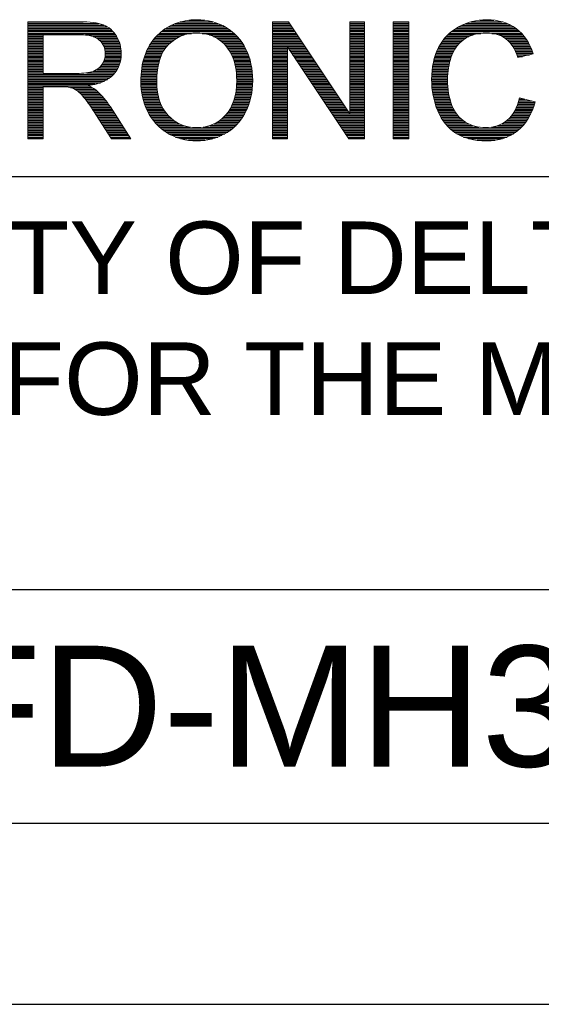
# Model space of a CAD drawing. Header units: millimetres. Extents: x 10777 to 12153, y -350 to 623.
# Tile 24 of 59: x 11211 to 11282, y -350 to -216. Entities that reach past the tile are written whole.
import ezdxf
from ezdxf.enums import TextEntityAlignment as Align

# ---------------------------------------------------------------- set-up
doc = ezdxf.new("R2010")
doc.units = ezdxf.units.MM
doc.layers.add('DIM', color=7, linetype='Continuous')
doc.styles.add('TEXTSTYLE_1', font='arial.ttf')

msp = doc.modelspace()

# ---------------------------------------------------------------- linework, layer by layer
at = {"color": 7}
for p, q in [((11211.92, -216.69), (11219.44, -216.69)), ((11211.92, -216.91), (11221.51, -216.91)), ((11211.92, -217.13), (11222.24, -217.13)), ((11211.92, -217.36), (11222.69, -217.36)), ((11230.99, -217.36), (11238.65, -217.36)), ((11231.41, -217.13), (11238.22, -217.13)), ((11231.93, -216.91), (11237.7, -216.91)), ((11232.61, -216.69), (11237.03, -216.69)), ((11233.76, -216.46), (11235.91, -216.46)), ((11245.11, -216.69), (11247.27, -216.69)), ((11245.11, -216.91), (11247.42, -216.91)), ((11245.11, -217.13), (11247.57, -217.13)), ((11245.11, -217.36), (11247.72, -217.36)), ((11255.6, -216.69), (11257.61, -216.69)), ((11255.6, -216.91), (11257.61, -216.91)), ((11255.6, -217.13), (11257.61, -217.13)), ((11255.6, -217.36), (11257.61, -217.36)), ((11261.5, -216.69), (11263.6, -216.69)), ((11261.5, -216.91), (11263.6, -216.91)), ((11261.5, -217.13), (11263.6, -217.13)), ((11261.5, -217.36), (11263.6, -217.36)), ((11270.36, -217.36), (11277.8, -217.36)), ((11270.8, -217.13), (11277.41, -217.13)), ((11271.33, -216.91), (11276.93, -216.91)), ((11272.03, -216.69), (11276.28, -216.69)), ((11273.22, -216.46), (11275.14, -216.46)), ((11211.92, -217.58), (11223.02, -217.58)), ((11211.92, -217.8), (11223.28, -217.8)), ((11211.92, -218.02), (11223.5, -218.02)), ((11211.92, -218.25), (11223.69, -218.25)), ((11211.92, -218.47), (11214.02, -218.47)), ((11211.92, -218.69), (11214.02, -218.69)), ((11219.77, -218.47), (11223.85, -218.47)), ((11220.81, -218.69), (11223.99, -218.69)), ((11229.32, -218.69), (11232.54, -218.69)), ((11229.53, -218.47), (11233.12, -218.47)), ((11229.77, -218.25), (11234.15, -218.25)), ((11230.03, -218.02), (11239.64, -218.02)), ((11230.31, -217.8), (11239.35, -217.8)), ((11230.63, -217.58), (11239.02, -217.58)), ((11235.56, -218.25), (11239.9, -218.25)), ((11236.57, -218.47), (11240.14, -218.47)), ((11237.13, -218.69), (11240.35, -218.69)), ((11245.11, -217.58), (11247.87, -217.58)), ((11245.11, -217.8), (11248.02, -217.8)), ((11245.11, -218.02), (11248.16, -218.02)), ((11245.11, -218.25), (11248.31, -218.25)), ((11245.11, -218.47), (11248.46, -218.47)), ((11245.11, -218.69), (11248.61, -218.69)), ((11255.6, -217.58), (11257.61, -217.58)), ((11255.6, -217.8), (11257.61, -217.8)), ((11255.6, -218.02), (11257.61, -218.02)), ((11255.6, -218.25), (11257.61, -218.25)), ((11255.6, -218.47), (11257.61, -218.47)), ((11255.6, -218.69), (11257.61, -218.69)), ((11261.5, -217.58), (11263.6, -217.58)), ((11261.5, -217.8), (11263.6, -217.8)), ((11261.5, -218.02), (11263.6, -218.02)), ((11261.5, -218.25), (11263.6, -218.25)), ((11261.5, -218.47), (11263.6, -218.47)), ((11261.5, -218.69), (11263.6, -218.69)), ((11268.65, -218.69), (11271.74, -218.69)), ((11268.86, -218.47), (11272.31, -218.47)), ((11269.1, -218.25), (11273.37, -218.25)), ((11269.36, -218.02), (11278.67, -218.02)), ((11269.65, -217.8), (11278.41, -217.8)), ((11269.98, -217.58), (11278.13, -217.58)), ((11274.84, -218.25), (11278.9, -218.25)), ((11275.8, -218.47), (11279.1, -218.47)), ((11276.3, -218.69), (11279.28, -218.69)), ((11211.92, -218.92), (11214.02, -218.92)), ((11211.92, -219.14), (11214.02, -219.14)), ((11211.92, -219.36), (11214.02, -219.36)), ((11211.92, -219.59), (11214.02, -219.59)), ((11211.92, -219.81), (11214.02, -219.81)), ((11211.92, -220.03), (11214.02, -220.03)), ((11221.29, -218.92), (11224.11, -218.92)), ((11221.6, -219.14), (11224.22, -219.14)), ((11221.83, -219.36), (11224.31, -219.36)), ((11222.01, -219.59), (11224.39, -219.59)), ((11222.15, -219.81), (11224.45, -219.81)), ((11222.25, -220.03), (11224.5, -220.03)), ((11228.35, -220.03), (11230.75, -220.03)), ((11228.48, -219.81), (11230.95, -219.81)), ((11228.62, -219.59), (11231.19, -219.59)), ((11228.77, -219.36), (11231.46, -219.36)), ((11228.94, -219.14), (11231.76, -219.14)), ((11229.12, -218.92), (11232.11, -218.92)), ((11237.55, -218.92), (11240.55, -218.92)), ((11237.9, -219.14), (11240.73, -219.14)), ((11238.19, -219.36), (11240.9, -219.36)), ((11238.45, -219.59), (11241.05, -219.59)), ((11238.67, -219.81), (11241.19, -219.81)), ((11238.86, -220.03), (11241.32, -220.03)), ((11245.11, -218.92), (11248.76, -218.92)), ((11245.11, -219.14), (11248.91, -219.14)), ((11245.11, -219.36), (11249.06, -219.36)), ((11245.11, -219.59), (11249.21, -219.59)), ((11245.11, -219.81), (11249.36, -219.81)), ((11245.11, -220.03), (11249.51, -220.03)), ((11255.6, -218.92), (11257.61, -218.92)), ((11255.6, -219.14), (11257.61, -219.14)), ((11255.6, -219.36), (11257.61, -219.36)), ((11255.6, -219.59), (11257.61, -219.59)), ((11255.6, -219.81), (11257.61, -219.81)), ((11255.6, -220.03), (11257.61, -220.03)), ((11261.5, -218.92), (11263.6, -218.92)), ((11261.5, -219.14), (11263.6, -219.14)), ((11261.5, -219.36), (11263.6, -219.36)), ((11261.5, -219.59), (11263.6, -219.59)), ((11261.5, -219.81), (11263.6, -219.81)), ((11261.5, -220.03), (11263.6, -220.03)), ((11267.71, -220.03), (11270.09, -220.03)), ((11267.84, -219.81), (11270.28, -219.81)), ((11267.97, -219.59), (11270.49, -219.59)), ((11268.12, -219.36), (11270.73, -219.36)), ((11268.28, -219.14), (11271, -219.14)), ((11268.46, -218.92), (11271.33, -218.92)), ((11276.67, -218.92), (11279.45, -218.92)), ((11276.96, -219.14), (11279.6, -219.14)), ((11277.19, -219.36), (11279.74, -219.36)), ((11277.39, -219.59), (11279.86, -219.59)), ((11277.56, -219.81), (11279.98, -219.81)), ((11277.71, -220.03), (11280.08, -220.03)), ((11211.92, -220.25), (11214.02, -220.25)), ((11211.92, -220.48), (11214.02, -220.48)), ((11211.92, -220.7), (11214.02, -220.7)), ((11211.92, -220.92), (11214.02, -220.92)), ((11211.92, -221.15), (11214.02, -221.15)), ((11211.92, -221.37), (11214.02, -221.37)), ((11222.33, -220.25), (11224.54, -220.25)), ((11222.39, -220.48), (11224.57, -220.48)), ((11222.41, -221.37), (11224.59, -221.37)), ((11222.42, -220.7), (11224.59, -220.7)), ((11222.43, -221.15), (11224.6, -221.15)), ((11222.44, -220.92), (11224.6, -220.92)), ((11227.76, -221.37), (11229.97, -221.37)), ((11227.84, -221.15), (11230.06, -221.15)), ((11227.92, -220.92), (11230.16, -220.92)), ((11228.01, -220.7), (11230.28, -220.7)), ((11228.12, -220.48), (11230.42, -220.48)), ((11228.23, -220.25), (11230.57, -220.25)), ((11239.03, -220.25), (11241.44, -220.25)), ((11239.19, -220.48), (11241.55, -220.48)), ((11239.33, -220.7), (11241.65, -220.7)), ((11239.45, -220.92), (11241.75, -220.92)), ((11239.56, -221.15), (11241.83, -221.15)), ((11239.66, -221.37), (11241.91, -221.37)), ((11245.11, -220.25), (11247.13, -220.25)), ((11245.11, -220.48), (11247.13, -220.48)), ((11245.11, -220.7), (11247.13, -220.7)), ((11245.11, -220.92), (11247.13, -220.92)), ((11245.11, -221.15), (11247.13, -221.15)), ((11245.11, -221.37), (11247.13, -221.37)), ((11247.24, -220.25), (11249.66, -220.25)), ((11247.39, -220.48), (11249.81, -220.48)), ((11247.54, -220.7), (11249.96, -220.7)), ((11247.69, -220.92), (11250.1, -220.92)), ((11247.84, -221.15), (11250.25, -221.15)), ((11247.99, -221.37), (11250.4, -221.37)), ((11255.6, -220.25), (11257.61, -220.25)), ((11255.6, -220.48), (11257.61, -220.48)), ((11255.6, -220.7), (11257.61, -220.7)), ((11255.6, -220.92), (11257.61, -220.92)), ((11255.6, -221.15), (11257.61, -221.15)), ((11255.6, -221.37), (11257.61, -221.37)), ((11261.5, -220.25), (11263.6, -220.25)), ((11261.5, -220.48), (11263.6, -220.48)), ((11261.5, -220.7), (11263.6, -220.7)), ((11261.5, -220.92), (11263.6, -220.92)), ((11261.5, -221.15), (11263.6, -221.15)), ((11261.5, -221.37), (11263.6, -221.37)), ((11267.15, -221.37), (11269.38, -221.37)), ((11267.22, -221.15), (11269.46, -221.15)), ((11267.3, -220.92), (11269.56, -220.92)), ((11267.39, -220.7), (11269.67, -220.7)), ((11267.49, -220.48), (11269.79, -220.48)), ((11267.6, -220.25), (11269.93, -220.25)), ((11277.84, -220.25), (11280.18, -220.25)), ((11277.96, -220.48), (11280.26, -220.48)), ((11278.07, -220.7), (11280.34, -220.7)), ((11278.17, -220.92), (11280.41, -220.92)), ((11278.25, -221.15), (11279.96, -221.15)), ((11278.33, -221.37), (11279.02, -221.37)), ((11211.92, -221.59), (11214.02, -221.59)), ((11211.92, -221.82), (11214.02, -221.82)), ((11211.92, -222.04), (11214.02, -222.04)), ((11211.92, -222.26), (11214.02, -222.26)), ((11211.92, -222.49), (11214.02, -222.49)), ((11211.92, -222.71), (11214.02, -222.71)), ((11221.81, -222.71), (11224.27, -222.71)), ((11221.98, -222.49), (11224.36, -222.49)), ((11222.12, -222.26), (11224.43, -222.26)), ((11222.23, -222.04), (11224.49, -222.04)), ((11222.31, -221.82), (11224.53, -221.82)), ((11222.37, -221.59), (11224.57, -221.59)), ((11227.43, -222.71), (11229.59, -222.71)), ((11227.47, -222.49), (11229.64, -222.49)), ((11227.51, -222.26), (11229.69, -222.26)), ((11227.57, -222.04), (11229.75, -222.04)), ((11227.62, -221.82), (11229.81, -221.82)), ((11227.69, -221.59), (11229.88, -221.59)), ((11239.75, -221.59), (11241.99, -221.59)), ((11239.83, -221.82), (11242.05, -221.82)), ((11239.91, -222.04), (11242.11, -222.04)), ((11239.97, -222.26), (11242.17, -222.26)), ((11240.03, -222.49), (11242.22, -222.49)), ((11240.08, -222.71), (11242.26, -222.71)), ((11245.11, -221.59), (11247.13, -221.59)), ((11245.11, -221.82), (11247.13, -221.82)), ((11245.11, -222.04), (11247.13, -222.04)), ((11245.11, -222.26), (11247.13, -222.26)), ((11245.11, -222.49), (11247.13, -222.49)), ((11245.11, -222.71), (11247.13, -222.71)), ((11248.14, -221.59), (11250.55, -221.59)), ((11248.29, -221.82), (11250.7, -221.82)), ((11248.44, -222.04), (11250.85, -222.04)), ((11248.58, -222.26), (11251, -222.26)), ((11248.73, -222.49), (11251.15, -222.49)), ((11248.88, -222.71), (11251.3, -222.71)), ((11255.6, -221.59), (11257.61, -221.59)), ((11255.6, -221.82), (11257.61, -221.82)), ((11255.6, -222.04), (11257.61, -222.04)), ((11255.6, -222.26), (11257.61, -222.26)), ((11255.6, -222.49), (11257.61, -222.49)), ((11255.6, -222.71), (11257.61, -222.71)), ((11261.5, -221.59), (11263.6, -221.59)), ((11261.5, -221.82), (11263.6, -221.82)), ((11261.5, -222.04), (11263.6, -222.04)), ((11261.5, -222.26), (11263.6, -222.26)), ((11261.5, -222.49), (11263.6, -222.49)), ((11261.5, -222.71), (11263.6, -222.71)), ((11266.83, -222.71), (11269.02, -222.71)), ((11266.87, -222.49), (11269.07, -222.49)), ((11266.91, -222.26), (11269.12, -222.26)), ((11266.96, -222.04), (11269.18, -222.04)), ((11267.02, -221.82), (11269.24, -221.82)), ((11267.08, -221.59), (11269.31, -221.59)), ((11211.92, -222.93), (11214.02, -222.93)), ((11211.92, -223.15), (11214.02, -223.15)), ((11211.92, -223.38), (11214.02, -223.38)), ((11211.92, -223.6), (11214.02, -223.6)), ((11211.92, -223.82), (11223.54, -223.82)), ((11211.92, -224.05), (11223.31, -224.05)), ((11219.88, -223.6), (11223.73, -223.6)), ((11220.8, -223.38), (11223.9, -223.38)), ((11221.27, -223.15), (11224.04, -223.15)), ((11221.58, -222.93), (11224.17, -222.93)), ((11227.27, -224.05), (11229.44, -224.05)), ((11227.29, -223.82), (11229.45, -223.82)), ((11227.31, -223.6), (11229.47, -223.6)), ((11227.33, -223.38), (11229.5, -223.38)), ((11227.36, -223.15), (11229.52, -223.15)), ((11227.39, -222.93), (11229.56, -222.93)), ((11240.12, -222.93), (11242.3, -222.93)), ((11240.16, -223.15), (11242.33, -223.15)), ((11240.19, -223.38), (11242.36, -223.38)), ((11240.22, -223.6), (11242.38, -223.6)), ((11240.23, -223.82), (11242.4, -223.82)), ((11240.25, -224.05), (11242.41, -224.05)), ((11245.11, -222.93), (11247.13, -222.93)), ((11245.11, -223.15), (11247.13, -223.15)), ((11245.11, -223.38), (11247.13, -223.38)), ((11245.11, -223.6), (11247.13, -223.6)), ((11245.11, -223.82), (11247.13, -223.82)), ((11245.11, -224.05), (11247.13, -224.05)), ((11249.03, -222.93), (11251.45, -222.93)), ((11249.18, -223.15), (11251.6, -223.15)), ((11249.33, -223.38), (11251.75, -223.38)), ((11249.48, -223.6), (11251.9, -223.6)), ((11249.63, -223.82), (11252.04, -223.82)), ((11249.78, -224.05), (11252.19, -224.05)), ((11255.6, -222.93), (11257.61, -222.93)), ((11255.6, -223.15), (11257.61, -223.15)), ((11255.6, -223.38), (11257.61, -223.38)), ((11255.6, -223.6), (11257.61, -223.6)), ((11255.6, -223.82), (11257.61, -223.82)), ((11255.6, -224.05), (11257.61, -224.05)), ((11261.5, -222.93), (11263.6, -222.93)), ((11261.5, -223.15), (11263.6, -223.15)), ((11261.5, -223.38), (11263.6, -223.38)), ((11261.5, -223.6), (11263.6, -223.6)), ((11261.5, -223.82), (11263.6, -223.82)), ((11261.5, -224.05), (11263.6, -224.05)), ((11266.7, -224.05), (11268.87, -224.05)), ((11266.71, -223.82), (11268.88, -223.82)), ((11266.73, -223.6), (11268.9, -223.6)), ((11266.74, -223.38), (11268.92, -223.38)), ((11266.77, -223.15), (11268.95, -223.15)), ((11266.8, -222.93), (11268.98, -222.93)), ((11211.92, -224.27), (11223.04, -224.27)), ((11211.92, -224.49), (11222.72, -224.49)), ((11211.92, -224.72), (11222.31, -224.72)), ((11211.92, -224.94), (11221.78, -224.94)), ((11211.92, -225.16), (11221.03, -225.16)), ((11211.92, -225.38), (11220.24, -225.38)), ((11227.25, -224.72), (11229.42, -224.72)), ((11227.25, -224.94), (11229.42, -224.94)), ((11227.26, -224.27), (11229.43, -224.27)), ((11227.26, -224.49), (11229.42, -224.49)), ((11227.26, -225.16), (11229.42, -225.16)), ((11227.27, -225.38), (11229.43, -225.38)), ((11240.24, -225.38), (11242.4, -225.38)), ((11240.25, -225.16), (11242.41, -225.16)), ((11240.26, -224.27), (11242.42, -224.27)), ((11240.26, -224.49), (11242.43, -224.49)), ((11240.26, -224.72), (11242.43, -224.72)), ((11240.26, -224.94), (11242.42, -224.94)), ((11245.11, -224.27), (11247.13, -224.27)), ((11245.11, -224.49), (11247.13, -224.49)), ((11245.11, -224.72), (11247.13, -224.72)), ((11245.11, -224.94), (11247.13, -224.94)), ((11245.11, -225.16), (11247.13, -225.16)), ((11245.11, -225.38), (11247.13, -225.38)), ((11249.93, -224.27), (11252.34, -224.27)), ((11250.08, -224.49), (11252.49, -224.49)), ((11250.22, -224.72), (11252.64, -224.72)), ((11250.37, -224.94), (11252.79, -224.94)), ((11250.52, -225.16), (11252.94, -225.16)), ((11250.67, -225.38), (11253.09, -225.38)), ((11255.6, -224.27), (11257.61, -224.27)), ((11255.6, -224.49), (11257.61, -224.49)), ((11255.6, -224.72), (11257.61, -224.72)), ((11255.6, -224.94), (11257.61, -224.94)), ((11255.6, -225.16), (11257.61, -225.16)), ((11255.6, -225.38), (11257.61, -225.38)), ((11261.5, -224.27), (11263.6, -224.27)), ((11261.5, -224.49), (11263.6, -224.49)), ((11261.5, -224.72), (11263.6, -224.72)), ((11261.5, -224.94), (11263.6, -224.94)), ((11261.5, -225.16), (11263.6, -225.16)), ((11261.5, -225.38), (11263.6, -225.38)), ((11266.69, -224.49), (11268.86, -224.49)), ((11266.7, -224.27), (11268.86, -224.27)), ((11266.7, -224.72), (11268.86, -224.72)), ((11266.7, -224.94), (11268.87, -224.94)), ((11266.71, -225.16), (11268.88, -225.16)), ((11266.73, -225.38), (11268.89, -225.38)), ((11211.92, -225.61), (11214.02, -225.61)), ((11211.92, -225.83), (11214.02, -225.83)), ((11211.92, -226.05), (11214.02, -226.05)), ((11211.92, -226.28), (11214.02, -226.28)), ((11211.92, -226.5), (11214.02, -226.5)), ((11211.92, -226.72), (11214.02, -226.72)), ((11217.74, -225.61), (11220.67, -225.61)), ((11218.29, -225.83), (11221.03, -225.83)), ((11218.66, -226.05), (11221.32, -226.05)), ((11218.93, -226.28), (11221.57, -226.28)), ((11219.16, -226.5), (11221.79, -226.5)), ((11219.37, -226.72), (11221.99, -226.72)), ((11227.29, -225.61), (11229.45, -225.61)), ((11227.31, -225.83), (11229.47, -225.83)), ((11227.34, -226.05), (11229.49, -226.05)), ((11227.37, -226.28), (11229.53, -226.28)), ((11227.41, -226.5), (11229.56, -226.5)), ((11227.45, -226.72), (11229.61, -226.72)), ((11240.05, -226.72), (11242.23, -226.72)), ((11240.1, -226.5), (11242.27, -226.5)), ((11240.14, -226.28), (11242.31, -226.28)), ((11240.17, -226.05), (11242.34, -226.05)), ((11240.2, -225.83), (11242.36, -225.83)), ((11240.22, -225.61), (11242.39, -225.61)), ((11245.11, -225.61), (11247.13, -225.61)), ((11245.11, -225.83), (11247.13, -225.83)), ((11245.11, -226.05), (11247.13, -226.05)), ((11245.11, -226.28), (11247.13, -226.28)), ((11245.11, -226.5), (11247.13, -226.5)), ((11245.11, -226.72), (11247.13, -226.72)), ((11250.82, -225.61), (11253.24, -225.61)), ((11250.97, -225.83), (11253.39, -225.83)), ((11251.12, -226.05), (11253.54, -226.05)), ((11251.27, -226.28), (11253.69, -226.28)), ((11251.42, -226.5), (11253.83, -226.5)), ((11251.57, -226.72), (11253.98, -226.72)), ((11255.6, -225.61), (11257.61, -225.61)), ((11255.6, -225.83), (11257.61, -225.83)), ((11255.6, -226.05), (11257.61, -226.05)), ((11255.6, -226.28), (11257.61, -226.28)), ((11255.6, -226.5), (11257.61, -226.5)), ((11255.6, -226.72), (11257.61, -226.72)), ((11261.5, -225.61), (11263.6, -225.61)), ((11261.5, -225.83), (11263.6, -225.83)), ((11261.5, -226.05), (11263.6, -226.05)), ((11261.5, -226.28), (11263.6, -226.28)), ((11261.5, -226.5), (11263.6, -226.5)), ((11261.5, -226.72), (11263.6, -226.72)), ((11266.75, -225.61), (11268.91, -225.61)), ((11266.77, -225.83), (11268.93, -225.83)), ((11266.8, -226.05), (11268.96, -226.05)), ((11266.83, -226.28), (11268.99, -226.28)), ((11266.87, -226.5), (11269.03, -226.5)), ((11266.91, -226.72), (11269.07, -226.72)), ((11211.92, -226.95), (11214.02, -226.95)), ((11211.92, -227.17), (11214.02, -227.17)), ((11211.92, -227.39), (11214.02, -227.39)), ((11211.92, -227.61), (11214.02, -227.61)), ((11211.92, -227.84), (11214.02, -227.84)), ((11211.92, -228.06), (11214.02, -228.06)), ((11219.55, -226.95), (11222.19, -226.95)), ((11219.73, -227.17), (11222.37, -227.17)), ((11219.9, -227.39), (11222.55, -227.39)), ((11220.06, -227.61), (11222.72, -227.61)), ((11220.22, -227.84), (11222.88, -227.84)), ((11220.37, -228.06), (11223.03, -228.06)), ((11227.5, -226.95), (11229.66, -226.95)), ((11227.56, -227.17), (11229.72, -227.17)), ((11227.62, -227.39), (11229.8, -227.39)), ((11227.69, -227.61), (11229.88, -227.61)), ((11227.77, -227.84), (11229.97, -227.84)), ((11227.85, -228.06), (11230.07, -228.06)), ((11239.6, -228.06), (11241.85, -228.06)), ((11239.7, -227.84), (11241.93, -227.84)), ((11239.78, -227.61), (11242, -227.61)), ((11239.86, -227.39), (11242.07, -227.39)), ((11239.93, -227.17), (11242.12, -227.17)), ((11240, -226.95), (11242.18, -226.95)), ((11245.11, -226.95), (11247.13, -226.95)), ((11245.11, -227.17), (11247.13, -227.17)), ((11245.11, -227.39), (11247.13, -227.39)), ((11245.11, -227.61), (11247.13, -227.61)), ((11245.11, -227.84), (11247.13, -227.84)), ((11245.11, -228.06), (11247.13, -228.06)), ((11251.71, -226.95), (11254.13, -226.95)), ((11251.86, -227.17), (11254.28, -227.17)), ((11252.01, -227.39), (11254.43, -227.39)), ((11252.16, -227.61), (11254.58, -227.61)), ((11252.31, -227.84), (11254.73, -227.84)), ((11252.46, -228.06), (11254.88, -228.06)), ((11255.6, -226.95), (11257.61, -226.95)), ((11255.6, -227.17), (11257.61, -227.17)), ((11255.6, -227.39), (11257.61, -227.39)), ((11255.6, -227.61), (11257.61, -227.61)), ((11255.6, -227.84), (11257.61, -227.84)), ((11255.6, -228.06), (11257.61, -228.06)), ((11261.5, -226.95), (11263.6, -226.95)), ((11261.5, -227.17), (11263.6, -227.17)), ((11261.5, -227.39), (11263.6, -227.39)), ((11261.5, -227.61), (11263.6, -227.61)), ((11261.5, -227.84), (11263.6, -227.84)), ((11261.5, -228.06), (11263.6, -228.06)), ((11266.96, -226.95), (11269.12, -226.95)), ((11267.01, -227.17), (11269.17, -227.17)), ((11267.07, -227.39), (11269.23, -227.39)), ((11267.13, -227.61), (11269.3, -227.61)), ((11267.2, -227.84), (11269.38, -227.84)), ((11267.27, -228.06), (11269.46, -228.06)), ((11278.3, -228.06), (11280.56, -228.06)), ((11278.38, -227.84), (11280.63, -227.84)), ((11278.46, -227.61), (11280.69, -227.61)), ((11278.52, -227.39), (11280.23, -227.39)), ((11278.58, -227.17), (11279.35, -227.17)), ((11211.92, -228.28), (11214.02, -228.28)), ((11211.92, -228.51), (11214.02, -228.51)), ((11211.92, -228.73), (11214.02, -228.73)), ((11211.92, -228.95), (11214.02, -228.95)), ((11211.92, -229.18), (11214.02, -229.18)), ((11211.92, -229.4), (11214.02, -229.4)), ((11220.53, -228.28), (11223.18, -228.28)), ((11220.68, -228.51), (11223.32, -228.51)), ((11220.83, -228.73), (11223.46, -228.73)), ((11220.97, -228.95), (11223.6, -228.95)), ((11221.12, -229.18), (11223.75, -229.18)), ((11221.26, -229.4), (11223.89, -229.4)), ((11227.94, -228.28), (11230.18, -228.28)), ((11228.04, -228.51), (11230.31, -228.51)), ((11228.14, -228.73), (11230.45, -228.73)), ((11228.25, -228.95), (11230.61, -228.95)), ((11228.37, -229.18), (11230.79, -229.18)), ((11228.5, -229.4), (11230.99, -229.4)), ((11238.69, -229.4), (11241.21, -229.4)), ((11238.89, -229.18), (11241.34, -229.18)), ((11239.06, -228.95), (11241.45, -228.95)), ((11239.22, -228.73), (11241.56, -228.73)), ((11239.36, -228.51), (11241.67, -228.51)), ((11239.48, -228.28), (11241.76, -228.28)), ((11245.11, -228.28), (11247.13, -228.28)), ((11245.11, -228.51), (11247.13, -228.51)), ((11245.11, -228.73), (11247.13, -228.73)), ((11245.11, -228.95), (11247.13, -228.95)), ((11245.11, -229.18), (11247.13, -229.18)), ((11245.11, -229.4), (11247.13, -229.4)), ((11252.61, -228.28), (11255.03, -228.28)), ((11252.76, -228.51), (11255.18, -228.51)), ((11252.91, -228.73), (11255.33, -228.73)), ((11253.06, -228.95), (11255.48, -228.95)), ((11253.21, -229.18), (11257.61, -229.18)), ((11253.35, -229.4), (11257.61, -229.4)), ((11255.6, -228.28), (11257.61, -228.28)), ((11255.6, -228.51), (11257.61, -228.51)), ((11255.6, -228.73), (11257.61, -228.73)), ((11255.6, -228.95), (11257.61, -228.95)), ((11261.5, -228.28), (11263.6, -228.28)), ((11261.5, -228.51), (11263.6, -228.51)), ((11261.5, -228.73), (11263.6, -228.73)), ((11261.5, -228.95), (11263.6, -228.95)), ((11261.5, -229.18), (11263.6, -229.18)), ((11261.5, -229.4), (11263.6, -229.4)), ((11267.35, -228.28), (11269.56, -228.28)), ((11267.43, -228.51), (11269.66, -228.51)), ((11267.52, -228.73), (11269.79, -228.73)), ((11267.62, -228.95), (11269.92, -228.95)), ((11267.73, -229.18), (11270.08, -229.18)), ((11267.84, -229.4), (11270.25, -229.4)), ((11277.55, -229.4), (11280.02, -229.4)), ((11277.72, -229.18), (11280.13, -229.18)), ((11277.87, -228.95), (11280.23, -228.95)), ((11277.99, -228.73), (11280.32, -228.73)), ((11278.11, -228.51), (11280.41, -228.51)), ((11278.21, -228.28), (11280.49, -228.28)), ((11211.92, -229.62), (11214.02, -229.62)), ((11211.92, -229.84), (11214.02, -229.84)), ((11211.92, -230.07), (11214.02, -230.07)), ((11211.92, -230.29), (11214.02, -230.29)), ((11211.92, -230.51), (11214.02, -230.51)), ((11211.92, -230.74), (11214.02, -230.74)), ((11221.4, -229.62), (11224.03, -229.62)), ((11221.54, -229.84), (11224.17, -229.84)), ((11221.68, -230.07), (11224.32, -230.07)), ((11221.83, -230.29), (11224.46, -230.29)), ((11221.97, -230.51), (11224.6, -230.51)), ((11222.11, -230.74), (11224.74, -230.74)), ((11228.64, -229.62), (11231.21, -229.62)), ((11228.79, -229.84), (11231.46, -229.84)), ((11228.96, -230.07), (11231.75, -230.07)), ((11229.14, -230.29), (11232.08, -230.29)), ((11229.34, -230.51), (11232.49, -230.51)), ((11229.56, -230.74), (11233.03, -230.74)), ((11236.65, -230.74), (11240.17, -230.74)), ((11237.19, -230.51), (11240.38, -230.51)), ((11237.6, -230.29), (11240.58, -230.29)), ((11237.94, -230.07), (11240.75, -230.07)), ((11238.22, -229.84), (11240.92, -229.84)), ((11238.47, -229.62), (11241.07, -229.62)), ((11245.11, -229.62), (11247.13, -229.62)), ((11245.11, -229.84), (11247.13, -229.84)), ((11245.11, -230.07), (11247.13, -230.07)), ((11245.11, -230.29), (11247.13, -230.29)), ((11245.11, -230.51), (11247.13, -230.51)), ((11245.11, -230.74), (11247.13, -230.74)), ((11253.5, -229.62), (11257.61, -229.62)), ((11253.65, -229.84), (11257.61, -229.84)), ((11253.8, -230.07), (11257.61, -230.07)), ((11253.95, -230.29), (11257.61, -230.29)), ((11254.1, -230.51), (11257.61, -230.51)), ((11254.25, -230.74), (11257.61, -230.74)), ((11261.5, -229.62), (11263.6, -229.62)), ((11261.5, -229.84), (11263.6, -229.84)), ((11261.5, -230.07), (11263.6, -230.07)), ((11261.5, -230.29), (11263.6, -230.29)), ((11261.5, -230.51), (11263.6, -230.51)), ((11261.5, -230.74), (11263.6, -230.74)), ((11267.96, -229.62), (11270.45, -229.62)), ((11268.1, -229.84), (11270.69, -229.84)), ((11268.24, -230.07), (11270.97, -230.07)), ((11268.4, -230.29), (11271.31, -230.29)), ((11268.58, -230.51), (11271.72, -230.51)), ((11268.77, -230.74), (11272.26, -230.74)), ((11275.69, -230.74), (11279.11, -230.74)), ((11276.2, -230.51), (11279.29, -230.51)), ((11276.58, -230.29), (11279.47, -230.29)), ((11276.89, -230.07), (11279.62, -230.07)), ((11277.15, -229.84), (11279.76, -229.84)), ((11277.36, -229.62), (11279.9, -229.62)), ((11211.92, -230.96), (11214.02, -230.96)), ((11211.92, -231.18), (11214.02, -231.18)), ((11211.92, -231.41), (11214.02, -231.41)), ((11211.92, -231.63), (11214.02, -231.63)), ((11211.92, -231.85), (11214.02, -231.85)), ((11211.92, -232.07), (11214.02, -232.07)), ((11222.25, -230.96), (11224.89, -230.96)), ((11222.39, -231.18), (11225.03, -231.18)), ((11222.54, -231.41), (11225.17, -231.41)), ((11222.68, -231.63), (11225.31, -231.63)), ((11222.82, -231.85), (11225.46, -231.85)), ((11222.96, -232.07), (11225.6, -232.07)), ((11229.79, -230.96), (11233.96, -230.96)), ((11230.05, -231.18), (11239.67, -231.18)), ((11230.34, -231.41), (11239.38, -231.41)), ((11230.67, -231.63), (11239.05, -231.63)), ((11231.03, -231.85), (11238.67, -231.85)), ((11231.45, -232.07), (11238.23, -232.07)), ((11235.72, -230.96), (11239.93, -230.96)), ((11245.11, -230.96), (11247.13, -230.96)), ((11245.11, -231.18), (11247.13, -231.18)), ((11245.11, -231.41), (11247.13, -231.41)), ((11245.11, -231.63), (11247.13, -231.63)), ((11245.11, -231.85), (11247.13, -231.85)), ((11245.11, -232.07), (11247.13, -232.07)), ((11254.4, -230.96), (11257.61, -230.96)), ((11254.55, -231.18), (11257.61, -231.18)), ((11254.7, -231.41), (11257.61, -231.41)), ((11254.85, -231.63), (11257.61, -231.63)), ((11254.99, -231.85), (11257.61, -231.85)), ((11255.14, -232.07), (11257.61, -232.07)), ((11261.5, -230.96), (11263.6, -230.96)), ((11261.5, -231.18), (11263.6, -231.18)), ((11261.5, -231.41), (11263.6, -231.41)), ((11261.5, -231.63), (11263.6, -231.63)), ((11261.5, -231.85), (11263.6, -231.85)), ((11261.5, -232.07), (11263.6, -232.07)), ((11268.98, -230.96), (11273.16, -230.96)), ((11269.21, -231.18), (11278.67, -231.18)), ((11269.47, -231.41), (11278.41, -231.41)), ((11269.76, -231.63), (11278.12, -231.63)), ((11270.1, -231.85), (11277.79, -231.85)), ((11270.5, -232.07), (11277.4, -232.07)), ((11274.82, -230.96), (11278.9, -230.96)), ((11211.92, -232.3), (11214.02, -232.3)), ((11211.92, -232.52), (11214.02, -232.52)), ((11223.1, -232.3), (11225.74, -232.3)), ((11223.24, -232.52), (11225.88, -232.52)), ((11231.96, -232.3), (11237.7, -232.3)), ((11232.62, -232.52), (11237.03, -232.52)), ((11233.7, -232.74), (11235.95, -232.74)), ((11245.11, -232.3), (11247.13, -232.3)), ((11245.11, -232.52), (11247.13, -232.52)), ((11255.29, -232.3), (11257.61, -232.3)), ((11255.44, -232.52), (11257.61, -232.52)), ((11261.5, -232.3), (11263.6, -232.3)), ((11261.5, -232.52), (11263.6, -232.52)), ((11271.01, -232.3), (11276.93, -232.3)), ((11271.69, -232.52), (11276.3, -232.52)), ((11272.85, -232.74), (11275.26, -232.74)), ((11440.26, -237.72), (10801.44, -237.72)), ((11440.26, -293.69), (10801.44, -293.69)), ((10801.44, -325.28), (11440.26, -325.28)), ((10776.87, -349.85), (11464.83, -349.85))]:
    msp.add_line(p, q, dxfattribs=at)
at = {"color": 7, "lineweight": 5}
for points in [[(11211.92, -232.55), (11211.92, -232.55), (11211.92, -216.68), (11211.92, -216.68)], [(11211.92, -216.68), (11211.92, -216.68), (11218.95, -216.68), (11218.95, -216.68)], [(11218.95, -216.68), (11220.37, -216.68), (11221.44, -216.82), (11222.18, -217.11)], [(11222.18, -217.11), (11222.91, -217.39), (11223.5, -217.9), (11223.94, -218.62)], [(11238.81, -217.45), (11239.99, -218.15), (11240.89, -219.13), (11241.5, -220.38)], [(11245.11, -232.55), (11245.11, -232.55), (11245.11, -216.68), (11245.11, -216.68)], [(11245.11, -216.68), (11245.11, -216.68), (11247.27, -216.68), (11247.27, -216.68)], [(11247.27, -216.68), (11247.27, -216.68), (11255.6, -229.14), (11255.6, -229.14)], [(11255.6, -229.14), (11255.6, -229.14), (11255.6, -216.68), (11255.6, -216.68)], [(11255.6, -216.68), (11255.6, -216.68), (11257.61, -216.68), (11257.61, -216.68)], [(11257.61, -216.68), (11257.61, -216.68), (11257.61, -232.55), (11257.61, -232.55)], [(11261.5, -232.55), (11261.5, -232.55), (11261.5, -216.68), (11261.5, -216.68)], [(11261.5, -216.68), (11261.5, -216.68), (11263.6, -216.68), (11263.6, -216.68)], [(11263.6, -216.68), (11263.6, -216.68), (11263.6, -232.55), (11263.6, -232.55)], [(11267.64, -220.17), (11268.27, -218.94), (11269.17, -218.01), (11270.34, -217.37)], [(11219.04, -218.44), (11219.04, -218.44), (11214.02, -218.44), (11214.02, -218.44)], [(11214.02, -218.44), (11214.02, -218.44), (11214.02, -223.68), (11214.02, -223.68)], [(11221.62, -219.16), (11221.08, -218.68), (11220.22, -218.44), (11219.04, -218.44)], [(11278.19, -217.62), (11279.27, -218.43), (11280.02, -219.57), (11280.45, -221.03)], [(11231.03, -219.74), (11229.95, -220.76), (11229.42, -222.47), (11229.42, -224.85)], [(11239.61, -221.24), (11239.17, -220.28), (11238.53, -219.53), (11237.69, -219)], [(11255.46, -232.55), (11255.46, -232.55), (11247.13, -220.08), (11247.13, -220.08)], [(11247.13, -220.08), (11247.13, -220.08), (11247.13, -232.55), (11247.13, -232.55)], [(11271.08, -219.08), (11270.26, -219.67), (11269.69, -220.45), (11269.36, -221.44)], [(11278.38, -221.52), (11278.01, -220.36), (11277.48, -219.53), (11276.78, -219)], [(11280.45, -221.03), (11280.45, -221.03), (11278.38, -221.52), (11278.38, -221.52)], [(11220.78, -223.39), (11221.32, -223.19), (11221.73, -222.87), (11222.01, -222.43)], [(11214.02, -223.68), (11214.02, -223.68), (11218.53, -223.68), (11218.53, -223.68)], [(11218.53, -223.68), (11219.49, -223.68), (11220.24, -223.59), (11220.78, -223.39)], [(11223.51, -223.86), (11222.78, -224.63), (11221.65, -225.12), (11220.13, -225.33)], [(11216.45, -225.5), (11216.45, -225.5), (11214.02, -225.5), (11214.02, -225.5)], [(11214.02, -225.5), (11214.02, -225.5), (11214.02, -232.55), (11214.02, -232.55)], [(11217.62, -225.58), (11217.38, -225.53), (11216.99, -225.5), (11216.45, -225.5)], [(11220.13, -225.33), (11220.69, -225.6), (11221.11, -225.86), (11221.4, -226.12)], [(11228.16, -228.78), (11227.56, -227.53), (11227.25, -226.21), (11227.25, -224.82)], [(11229.42, -224.85), (11229.42, -226.77), (11229.93, -228.27), (11230.96, -229.37)], [(11218.58, -226), (11218.27, -225.8), (11217.95, -225.66), (11217.62, -225.58)], [(11219.64, -227.06), (11219.25, -226.56), (11218.89, -226.2), (11218.58, -226)], [(11221.4, -226.12), (11222.01, -226.68), (11222.59, -227.39), (11223.14, -228.23)], [(11221.16, -229.24), (11220.55, -228.3), (11220.04, -227.56), (11219.64, -227.06)], [(11269.45, -228.02), (11269.84, -229.02), (11270.45, -229.78), (11271.28, -230.28)], [(11276.96, -230.01), (11277.78, -229.33), (11278.33, -228.32), (11278.62, -226.98)], [(11280.72, -227.52), (11280.28, -229.24), (11279.49, -230.55), (11278.34, -231.46)], [(11278.62, -226.98), (11278.62, -226.98), (11280.72, -227.52), (11280.72, -227.52)], [(11223.26, -232.55), (11223.26, -232.55), (11221.16, -229.24), (11221.16, -229.24)], [(11223.14, -228.23), (11223.14, -228.23), (11225.9, -232.55), (11225.9, -232.55)], [(11230.84, -231.73), (11229.66, -231.01), (11228.77, -230.03), (11228.16, -228.78)], [(11241.45, -228.95), (11240.8, -230.22), (11239.88, -231.18), (11238.69, -231.84)], [(11269.98, -231.78), (11268.91, -231.08), (11268.09, -230.07), (11267.53, -228.75)], [(11214.02, -232.55), (11214.02, -232.55), (11211.92, -232.55), (11211.92, -232.55)], [(11225.9, -232.55), (11225.9, -232.55), (11223.26, -232.55), (11223.26, -232.55)], [(11247.13, -232.55), (11247.13, -232.55), (11245.11, -232.55), (11245.11, -232.55)], [(11257.61, -232.55), (11257.61, -232.55), (11255.46, -232.55), (11255.46, -232.55)], [(11263.6, -232.55), (11263.6, -232.55), (11261.5, -232.55), (11261.5, -232.55)]]:
    msp.add_open_spline(points, degree=3, dxfattribs=at)
for points, knots in [([(11227.25, -224.82), (11227.25, -222.19), (11227.96, -220.12), (11229.37, -218.64), (11229.37, -218.64), (11230.79, -217.15), (11232.61, -216.4), (11234.85, -216.4), (11234.85, -216.4), (11236.32, -216.4), (11237.64, -216.75), (11238.81, -217.45)], [0, 0, 0, 0, 0.0909091, 0.0909091, 0.0909091, 0.0909091, 0.1818182, 0.1818182, 0.1818182, 0.1818182, 0.2727273, 0.2727273, 0.2727273, 0.2727273]), ([(11270.34, -217.37), (11271.5, -216.73), (11272.78, -216.41), (11274.18, -216.41), (11274.18, -216.41), (11275.77, -216.41), (11277.1, -216.81), (11278.19, -217.62)], [0.36363636, 0.36363636, 0.36363636, 0.36363636, 0.40909091, 0.40909091, 0.40909091, 0.40909092, 0.45454545, 0.45454545, 0.45454545, 0.45454545]), ([(11223.94, -218.62), (11224.38, -219.34), (11224.6, -220.14), (11224.6, -221.01), (11224.6, -221.01), (11224.6, -222.14), (11224.24, -223.08), (11223.51, -223.86)], [0.2105263, 0.2105263, 0.2105263, 0.2105263, 0.2631579, 0.2631579, 0.2631579, 0.2631579, 0.3157895, 0.3157895, 0.3157895, 0.3157895]), ([(11237.69, -219), (11236.85, -218.47), (11235.91, -218.21), (11234.86, -218.21), (11234.86, -218.21), (11233.38, -218.21), (11232.1, -218.72), (11231.03, -219.74)], [0.6666667, 0.6666667, 0.6666667, 0.6666667, 0.7777778, 0.7777778, 0.7777778, 0.7777778, 0.8888889, 0.8888889, 0.8888889, 0.8888889]), ([(11276.78, -219), (11276.08, -218.47), (11275.2, -218.21), (11274.14, -218.21), (11274.14, -218.21), (11272.92, -218.21), (11271.9, -218.5), (11271.08, -219.08)], [0.59090909, 0.59090909, 0.59090909, 0.59090909, 0.63636364, 0.63636364, 0.63636364, 0.63636365, 0.68181818, 0.68181818, 0.68181818, 0.68181818]), ([(11222.01, -222.43), (11222.3, -222), (11222.44, -221.52), (11222.44, -221.01), (11222.44, -221.01), (11222.44, -220.26), (11222.17, -219.64), (11221.62, -219.16)], [0.375, 0.375, 0.375, 0.375, 0.5, 0.5, 0.5, 0.5, 0.625, 0.625, 0.625, 0.625]), ([(11267.53, -228.75), (11266.97, -227.43), (11266.69, -226.01), (11266.69, -224.49), (11266.69, -224.49), (11266.69, -222.84), (11267.01, -221.4), (11267.64, -220.17)], [0.22727273, 0.22727273, 0.22727273, 0.22727273, 0.27272727, 0.27272727, 0.27272727, 0.27272728, 0.31818182, 0.31818182, 0.31818182, 0.31818182]), ([(11238.73, -229.36), (11239.75, -228.24), (11240.26, -226.67), (11240.26, -224.62), (11240.26, -224.62), (11240.26, -223.33), (11240.04, -222.21), (11239.61, -221.24)], [0.3333333, 0.3333333, 0.3333333, 0.3333333, 0.4444444, 0.4444444, 0.4444444, 0.4444445, 0.5555556, 0.5555556, 0.5555556, 0.5555556]), ([(11241.5, -220.38), (11242.12, -221.63), (11242.43, -223.05), (11242.43, -224.63), (11242.43, -224.63), (11242.43, -226.24), (11242.1, -227.69), (11241.45, -228.95)], [0.3636364, 0.3636364, 0.3636364, 0.3636364, 0.4545455, 0.4545455, 0.4545455, 0.4545455, 0.5454545, 0.5454545, 0.5454545, 0.5454545]), ([(11269.36, -221.44), (11269.02, -222.42), (11268.86, -223.44), (11268.86, -224.48), (11268.86, -224.48), (11268.86, -225.84), (11269.05, -227.01), (11269.45, -228.02)], [0.72727273, 0.72727273, 0.72727273, 0.72727273, 0.77272727, 0.77272727, 0.77272727, 0.77272728, 0.81818182, 0.81818182, 0.81818182, 0.81818182]), ([(11230.96, -229.37), (11231.99, -230.47), (11233.28, -231.02), (11234.83, -231.02), (11234.83, -231.02), (11236.41, -231.02), (11237.71, -230.47), (11238.73, -229.36)], [0.1111111, 0.1111111, 0.1111111, 0.1111111, 0.2222222, 0.2222222, 0.2222222, 0.2222222, 0.3333333, 0.3333333, 0.3333333, 0.3333333]), ([(11271.28, -230.28), (11272.11, -230.77), (11273.01, -231.02), (11273.98, -231.02), (11273.98, -231.02), (11275.15, -231.02), (11276.15, -230.68), (11276.96, -230.01)], [0.86363636, 0.86363636, 0.86363636, 0.86363636, 0.90909091, 0.90909091, 0.90909091, 0.90909092, 0.95454545, 0.95454545, 0.95454545, 0.95454545]), ([(11238.69, -231.84), (11237.5, -232.49), (11236.22, -232.82), (11234.84, -232.82), (11234.84, -232.82), (11233.35, -232.82), (11232.01, -232.46), (11230.84, -231.73)], [0.6363636, 0.6363636, 0.6363636, 0.6363636, 0.7272727, 0.7272727, 0.7272727, 0.7272727, 0.8181818, 0.8181818, 0.8181818, 0.8181818]), ([(11278.34, -231.46), (11277.2, -232.37), (11275.8, -232.82), (11274.15, -232.82), (11274.15, -232.82), (11272.44, -232.82), (11271.05, -232.47), (11269.98, -231.78)], [0.09090909, 0.09090909, 0.09090909, 0.09090909, 0.13636364, 0.13636364, 0.13636364, 0.13636365, 0.18181818, 0.18181818, 0.18181818, 0.18181818])]:
    msp.add_open_spline(points, degree=3, knots=knots, dxfattribs=at)

# ---------------------------------------------------------------- texts
at = {"color": 7, "insert": (10807.97, -243.75), "char_height": 9.828, "width": 644.5168, "attachment_point": 1, "style": 'TEXTSTYLE_1'}
msp.add_mtext('THESE DRAWINGS AND SPECIFICATIONS ARE THE PROPERTY OF DELTA ELECTRONICS, INC. \\PAND SHALL NOT BE REPRODUCED OR USED AS THE BASIS FOR THE MANUFACTURE OR SELL \\POF APPARATUSES OR DEVICES WITHOUT PERMISSION.', dxfattribs=at)
at = {"layer": 'DIM', "color": 7, "style": 'TEXTSTYLE_1'}
msp.add_text('VFD-MH300-F-PD', height=16.38, dxfattribs=at).set_placement((11278.58, -317.63), align=Align.CENTER)

doc.saveas('drawing.dxf')
